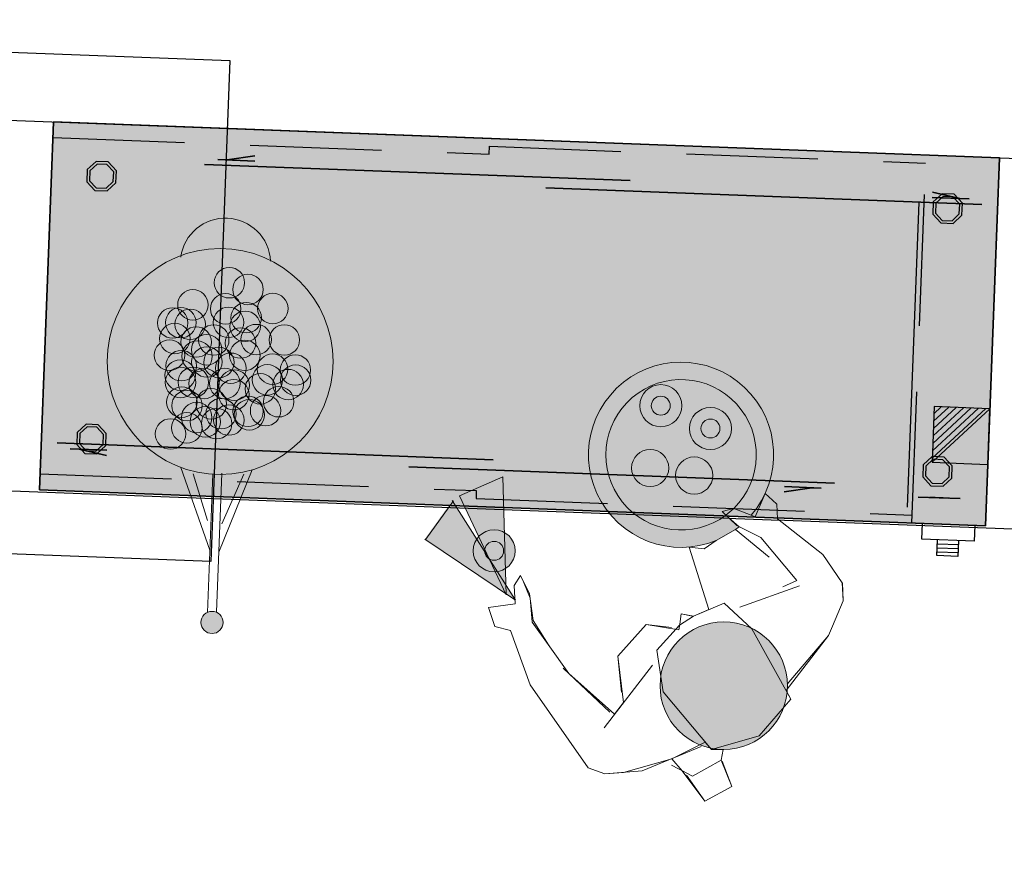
# Model space of a CAD drawing. Header units: millimetres. Extents: x 119024465 to 119292677, y 483022511 to 483148062.
# Tile 17 of 162: x 119098045 to 119099917, y 483027923 to 483029500. Entities that reach past the tile are written whole.
import ezdxf

# ---------------------------------------------------------------- set-up
doc = ezdxf.new("R2010")
doc.units = ezdxf.units.MM
doc.header["$LTSCALE"] = 100
doc.linetypes.add('CONTINUA', pattern=[0])
doc.linetypes.add('NASCOSTA', pattern=[0.375, 0.25, -0.125])
doc.layers.get('0').update_dxf_attribs({"linetype": 'CONTINUOUS'})
for name, color, linetype in [('200-2D', 1, 'CONTINUOUS'), ('200-3D', 1, 'CONTINUOUS'), ('204 tekst fdstp', 255, 'CONTINUOUS'), ('204-2D', 7, 'CONTINUA'), ('450-2D', 6, 'CONTINUA'), ('GRI-3D', 7, 'CONTINUOUS'), ('INS-3D', 3, 'CONTINUOUS'), ('NASC-3D', 4, 'CONTINUOUS')]:
    doc.layers.add(name, color=color, linetype=linetype)
doc.layers.add('None', color=7, linetype='CONTINUOUS', lineweight=5)
doc.styles.get("Standard").update_dxf_attribs({"font": 'ISOCP.SHX'})

# ---------------------------------------------------------------- blocks, each defined once
blk = doc.blocks.new('Group-381')
at = {"layer": 'None', "linetype": 'Continuous', "lineweight": 0}
h = blk.add_hatch(color=47, dxfattribs=at)
edge = h.paths.add_edge_path()
edge.add_arc((-11191.64, -241.79), 4, 0, 360, ccw=False)
h = blk.add_hatch(color=53, dxfattribs=at)
edge = h.paths.add_edge_path()
edge.add_arc((-11191.64, -241.79), 1.8, 0, 360, ccw=False)
at = {"layer": 'None', "color": 7, "linetype": 'Continuous', "lineweight": 18}
for radius in [4, 1.8]:
    blk.add_circle((-11191.64, -241.79), radius, dxfattribs=at)
blk = doc.blocks.new('Group-382')
at = {"layer": 'None', "linetype": 'Continuous', "lineweight": 0}
h = blk.add_hatch(color=47, dxfattribs=at)
edge = h.paths.add_edge_path()
edge.add_arc((-11196.35, -232.53), 4, 0, 360, ccw=False)
h = blk.add_hatch(color=53, dxfattribs=at)
edge = h.paths.add_edge_path()
edge.add_arc((-11196.35, -232.53), 1.8, 0, 360, ccw=False)
at = {"layer": 'None', "color": 7, "linetype": 'Continuous', "lineweight": 18}
for radius in [4, 1.8]:
    blk.add_circle((-11196.35, -232.53), radius, dxfattribs=at)
blk = doc.blocks.new('Group-384')
at = {"layer": 'None', "linetype": 'Continuous', "lineweight": 0}
h = blk.add_hatch(color=47, dxfattribs=at)
edge = h.paths.add_edge_path()
edge.add_arc((-11149.67, -239.82), 4, 0, 360, ccw=False)
h = blk.add_hatch(color=53, dxfattribs=at)
edge = h.paths.add_edge_path()
edge.add_arc((-11149.67, -239.82), 1.8, 0, 360, ccw=False)
at = {"layer": 'None', "color": 7, "linetype": 'Continuous', "lineweight": 18}
for radius in [4, 1.8]:
    blk.add_circle((-11149.67, -239.82), radius, dxfattribs=at)
blk = doc.blocks.new('kok')
at = {"layer": 'None', "linetype": 'Continuous', "lineweight": 0}
h = blk.add_hatch(color=41, dxfattribs=at)
edge = h.paths.add_edge_path()
edge.add_arc((3.9, -46.5), 176, 100.8536, 450.622)
edge.add_line((1.9, 129.5), (3.9, -46.5))
edge.add_line((3.9, -46.5), (-29.3, 126.4))
at = {"linetype": 'Continuous', "lineweight": 0}
for p, q in [((295.9, -223.9), (382.6, -246.8)), ((397.7, -246.7), (483.8, -221.7))]:
    blk.add_line(p, q, dxfattribs=at)
at = {"layer": 'None', "color": 250, "linetype": 'Continuous', "lineweight": 18}
for p, q in [((-2.8, 397.2), (-65.3, 362.6)), ((-65.3, 362.6), (-85.8, 334.6)), ((494, 339.4), (511.7, 310.2)), ((-85.5, 334.5), (-90, 269.2)), ((511.7, 310.2), (500.1, 118.1)), ((-90, 269.2), (-64, 162.8)), ((100.6, 100.6), (138.3, 209.4)), ((-64, 162.8), (-80.9, 140.3)), ((-80.9, 140.3), (-76, 110.4)), ((-11, 95.3), (-33.4, 133.4)), ((431.5, 132.4), (420, 26.1)), ((4.2, 124.8), (9.6, 86.4)), ((500.1, 118.1), (465.3, 14.2)), ((9.6, 86.4), (-11, 95.3)), ((420, 26.1), (394.2, -18)), ((465.3, 14.2), (480.3, -9.7)), ((394.2, -18), (385.7, -55.8)), ((406.9, -48.7), (432.4, -12.6)), ((480.3, -9.7), (471.1, -46.1)), ((385.7, -55.8), (406.9, -48.7))]:
    blk.add_line(p, q, dxfattribs=at)
for centre, radius, start, end in [((511.7, 310.2), 0.0653, 356.5329, 31.3177), ((3.9, -46.5), 176, 100.8536, 90.622), ((3.9, -46.5), 143, 96.0644, 88.2761)]:
    blk.add_arc(centre, radius, start, end, dxfattribs=at)
at = {"layer": 'None', "color": 7, "lineweight": 0, "xscale": 9.99999999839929, "yscale": 9.99999999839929, "zscale": 9.99999999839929}
for name in ['Group-384', 'Group-381']:
    blk.add_blockref(name, (111892.6, 2274.3), dxfattribs=at)
at = {"color": 7, "linetype": 'Continuous', "lineweight": 18}
blk.add_wipeout([(376.3, 395.6), (375.1, 425.6), (376.9, 498.1), (319.6, 508), (304, 455.9), (289, 442.3), (306.3, 428.4), (306.9, 410.4)], dxfattribs=at).dxf.layer = 'None'
at = {"layer": 'None', "color": 250, "linetype": 'Continuous', "lineweight": 18}
blk.add_line((376.9, 498.1), (319.6, 508), dxfattribs=at)
at = {"layer": 'None', "color": 7, "linetype": 'Continuous', "lineweight": 18}
blk.add_lwpolyline([(376.3, 395.6), (375.1, 425.6), (376.9, 498.1), (319.6, 508), (304, 455.9), (289, 442.3), (306.3, 428.4), (306.9, 410.4)], close=True, dxfattribs=at)
at = {"color": 7, "linetype": 'Continuous', "lineweight": 18}
blk.add_wipeout([(-64, 162.8), (-90, 269.2), (-85.5, 334.5), (-65.3, 362.6), (-19.9, 387.8), (-2.8, 397.2), (125.2, 428.6), (128.3, 447.3), (219, 464.2), (306.3, 428.4), (306.9, 410.4), (376.3, 395.6), (464.3, 359.2), (494, 339.4), (511.7, 310.2), (500.1, 118.1), (465.3, 14.2), (484, -10.3), (471.1, -46.1), (427.1, -20.1), (406.9, -48.7), (385.7, -55.8), (388.6, -42.7), (398.3, -11), (423.3, 27.4), (425.8, 79.3), (429.4, 147), (409, 261.8), (382, 255.1), (335.5, 179.1), (255.8, 165.3), (214, 211.8), (205.8, 204.6), (191.3, 190.8), (175.9, 208.6), (145.2, 217.1), (100.6, 100.6), (80.4, 121.3), (52.3, 122.7), (10.7, 129.4), (1.9, 129.5), (8.2, 96.5), (-11.3, 95.7), (-29.3, 126.4), (-33.4, 133.4), (-76, 110.4), (-79.1, 129), (-80.9, 140.3)], dxfattribs=at).dxf.layer = 'None'
at = {"linetype": 'Continuous', "lineweight": 0, "true_color": 0xffebad, "transparency": 33554516}
h = blk.add_hatch(color=41, dxfattribs=at)
h.dxf.hatch_style = 1
edge = h.paths.add_edge_path()
edge.add_arc((212.6, 348.1), 121.2, 0, 360)
h = blk.add_hatch(color=41, dxfattribs=at)
h.dxf.hatch_style = 1
h.paths.add_polyline_path([(485.4, -223.4), (421.9, -25.2), (399.3, -248.3)])
h = blk.add_hatch(color=41, dxfattribs=at)
h.dxf.hatch_style = 1
h.paths.add_polyline_path([(382.6, -246.8), (430, -44.1), (295.9, -223.9)])
at = {"linetype": 'Continuous', "lineweight": 0}
for p, q in [((421.9, -25.2), (399.3, -248.3)), ((485.4, -223.4), (421.9, -25.2)), ((430, -44.1), (295.9, -223.9)), ((382.6, -246.8), (430, -44.1))]:
    blk.add_line(p, q, dxfattribs=at)
blk.add_circle((212.6, 348.1), 121.2, dxfattribs=at)
at = {"layer": 'None', "color": 250, "linetype": 'Continuous', "lineweight": 18}
for p, q in [((319.6, 508), (304, 458.5)), ((373.5, 437.7), (376.9, 498.1)), ((219, 464.2), (128.3, 447.3)), ((306.3, 428.4), (219, 464.2)), ((289, 442.3), (304, 455.9)), ((304, 455.9), (366, 446.3)), ((128.3, 447.3), (103.7, 296.1)), ((366, 446.3), (384.3, 404.9)), ((116, 420.5), (-2.8, 397.2)), ((310.4, 285.8), (306.3, 428.4)), ((318.1, 412.1), (434.6, 379)), ((434.6, 379), (494, 339.4)), ((96.3, 250), (-18.2, 288.8)), ((103.7, 296.1), (114.4, 225.6)), ((270.7, 216.3), (310.4, 285.8)), ((-20.5, 277.8), (-17.9, 170.9)), ((7.7, 270.3), (-20.5, 277.8)), ((294.8, 233.4), (440.9, 269.7)), ((413.6, 253.4), (431.5, 132.4)), ((114.4, 225.6), (175.9, 208.6)), ((335.5, 179.1), (372.5, 237)), ((-6.4, 210.1), (10.7, 129.4)), ((175.9, 208.6), (207.4, 205.8)), ((177.3, 207.2), (191.3, 190.8)), ((207.4, 205.8), (270.7, 216.3)), ((191.3, 190.8), (205.8, 204.6)), ((221.9, 199.3), (255.8, 165.3)), ((-17.9, 170.9), (4.2, 124.8)), ((255.8, 165.3), (335.5, 179.1))]:
    blk.add_line(p, q, dxfattribs=at)
at = {"layer": 'None', "color": 7, "linetype": 'Continuous', "lineweight": 18}
blk.add_lwpolyline([(-64, 162.8), (-90, 269.2), (-85.5, 334.5), (-65.3, 362.6), (-19.9, 387.8), (-2.8, 397.2), (125.2, 428.6), (128.3, 447.3), (219, 464.2), (306.3, 428.4), (306.9, 410.4), (376.3, 395.6), (464.3, 359.2), (494, 339.4), (511.7, 310.2), (500.1, 118.1), (465.3, 14.2), (484, -10.3), (471.1, -46.1), (427.1, -20.1), (406.9, -48.7), (385.7, -55.8), (388.6, -42.7), (398.3, -11), (423.3, 27.4), (425.8, 79.3), (429.4, 147), (409, 261.8), (382, 255.1), (335.5, 179.1), (255.8, 165.3), (214, 211.8), (205.8, 204.6), (191.3, 190.8), (175.9, 208.6), (145.2, 217.1), (100.6, 100.6), (80.4, 121.3), (52.3, 122.7), (10.7, 129.4), (1.9, 129.5), (8.2, 96.5), (-11.3, 95.7), (-29.3, 126.4), (-33.4, 133.4), (-76, 110.4), (-79.1, 129), (-80.9, 140.3)], close=True, dxfattribs=at)
at = {"layer": 'None', "color": 7, "lineweight": 0, "xscale": 9.99999999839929, "yscale": 9.99999999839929, "zscale": 9.99999999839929}
blk.add_blockref('Group-382', (111892.6, 2274.3), dxfattribs=at)
at = {"color": 7, "linetype": 'Continuous', "lineweight": 18}
blk.add_wipeout([(39.3, -86.9), (37.1, -84.2), (35.2, -81.3), (33.6, -78.2), (32.2, -75), (31.3, -71.7), (30.6, -68.3), (30.3, -64.8), (30.3, -61.4), (30.6, -57.9), (31.3, -54.5), (32.3, -51.2), (33.7, -48), (35.3, -44.9), (37.3, -42.1), (39.5, -39.4), (41.9, -36.9), (44.6, -34.7), (47.5, -32.8), (50.6, -31.2), (53.8, -29.9), (57.1, -28.9), (60.5, -28.2), (64, -27.9), (67.5, -27.9), (70.9, -28.3), (74.3, -29), (77.6, -30), (80.8, -31.3), (83.9, -33), (86.8, -34.9), (89.4, -37.1), (91.9, -39.6), (94.1, -42.3), (96, -45.2), (97.6, -48.2), (98.9, -51.4), (99.9, -54.8), (100.6, -58.2), (100.9, -61.6), (100.9, -65.1), (100.5, -68.5), (99.8, -71.9), (98.8, -75.3), (97.5, -78.5), (95.8, -81.5), (93.9, -84.4), (91.7, -87.1), (89.2, -89.5), (86.5, -91.7), (83.6, -93.6), (80.6, -95.2), (77.4, -96.6), (74, -97.6), (70.6, -98.2), (67.2, -98.5), (63.7, -98.5), (60.3, -98.2), (56.9, -97.5), (53.5, -96.5), (50.3, -95.1), (47.3, -93.5), (44.4, -91.5), (41.7, -89.3)], dxfattribs=at).dxf.layer = 'None'
at = {"layer": 'None', "color": 7, "linetype": 'Continuous', "lineweight": 18}
blk.add_circle((65.6, -63.2), 35.4, dxfattribs=at)
at = {"color": 7, "linetype": 'Continuous', "lineweight": 18}
blk.add_wipeout([(-17.4, -23.8), (-19.6, -21.1), (-21.6, -18.2), (-23.2, -15.1), (-24.5, -11.9), (-25.5, -8.6), (-26.1, -5.2), (-26.5, -1.7), (-26.5, 1.7), (-26.1, 5.2), (-25.4, 8.6), (-24.4, 11.9), (-23.1, 15.1), (-21.4, 18.2), (-19.5, 21), (-17.3, 23.7), (-14.8, 26.2), (-12.1, 28.3), (-9.2, 30.3), (-6.1, 31.9), (-2.9, 33.2), (0.4, 34.2), (3.8, 34.9), (7.2, 35.2), (10.7, 35.2), (14.2, 34.8), (17.6, 34.1), (20.9, 33.1), (24.1, 31.8), (27.1, 30.1), (30, 28.2), (32.7, 26), (35.1, 23.5), (37.3, 20.8), (39.2, 17.9), (40.9, 14.9), (42.2, 11.7), (43.2, 8.3), (43.8, 4.9), (44.2, 1.5), (44.1, -2), (43.8, -5.5), (43.1, -8.9), (42.1, -12.2), (40.7, -15.4), (39.1, -18.4), (37.2, -21.3), (34.9, -24), (32.5, -26.4), (29.8, -28.6), (26.9, -30.5), (23.8, -32.2), (20.6, -33.5), (17.3, -34.5), (13.9, -35.1), (10.4, -35.4), (7, -35.4), (3.5, -35.1), (0.1, -34.4), (-3.2, -33.4), (-6.4, -32), (-9.5, -30.4), (-12.3, -28.4), (-15, -26.2)], dxfattribs=at).dxf.layer = 'None'
at = {"layer": 'None', "color": 7, "linetype": 'Continuous', "lineweight": 18}
blk.add_circle((8.8, -0.1), 35.4, dxfattribs=at)
blk = doc.blocks.new('*X203')
at = {"color": 0}
for p, q in [((286.774344, 2204.447934), (296.618251, 2214.291842)), ((286.774344, 2205.862148), (295.204037, 2214.291842)), ((286.774344, 2207.276361), (293.789824, 2214.291842)), ((286.774344, 2208.690575), (292.37561, 2214.291842)), ((286.774344, 2210.104788), (290.961397, 2214.291842)), ((286.774344, 2211.519002), (289.547183, 2214.291842)), ((286.774344, 2212.933216), (288.13297, 2214.291842))]:
    blk.add_line(p, q, dxfattribs=at)
blk = doc.blocks.new('FM')
at = {"layer": '450-2D'}
for p, q in [((10.606602, 0), (0, 0)), ((0, 0), (0, -10.606602)), ((0, -10.606602), (10.606602, 0)), ((10.606602, -10.606602), (10.606602, 0)), ((0, -10.606602), (10.606602, -10.606602))]:
    blk.add_line(p, q, dxfattribs=at)
blk.add_blockref('*X203', (-286.774344, -2214.291842), dxfattribs=at)
blk = doc.blocks.new('HWC18P')
at = {"layer": '200-2D'}
blk.add_lwpolyline([(0, -70), (180, -70), (180, 0), (0, 0)], close=True, dxfattribs=at)
at = {"layer": '200-3D'}
blk.add_line((165, -9, 24), (165, -67, 24), dxfattribs=at)
at = {"layer": '200-3D', "elevation": 5}
for points in [[(8.35, -7.23), (6.73, -8.85), (6.73, -11.15), (8.35, -12.77), (10.65, -12.77), (12.27, -11.15), (12.27, -8.85), (10.65, -7.23)], [(169.35, -7.23), (167.73, -8.85), (167.73, -11.15), (169.35, -12.77), (171.65, -12.77), (173.27, -11.15), (173.27, -8.85), (171.65, -7.23)], [(8.35, -57.23), (6.73, -58.85), (6.73, -61.15), (8.35, -62.77), (10.65, -62.77), (12.27, -61.15), (12.27, -58.85), (10.65, -57.23)], [(169.35, -57.23), (167.73, -58.85), (167.73, -61.15), (169.35, -62.77), (171.65, -62.77), (173.27, -61.15), (173.27, -58.85), (171.65, -57.23)]]:
    blk.add_lwpolyline(points, close=True, dxfattribs=at)
at = {"layer": '200-3D', "extrusion": (0, 1, 0)}
for points, elevation in [([(-29, 24), (-110, 24), (-110, 81), (-29, 81)], -7), ([(-177, 24), (-94, 24), (-94, 81), (-177, 81)], -9)]:
    blk.add_lwpolyline(points, close=True, dxfattribs=dict(at, elevation=elevation))
at = {"layer": '200-3D'}
for points in [[(8.56, -7.73), (7.23, -9.06), (7.23, -10.94), (8.56, -12.27), (10.44, -12.27), (11.77, -10.94), (11.77, -9.06), (10.44, -7.73)], [(169.56, -7.73), (168.23, -9.06), (168.23, -10.94), (169.56, -12.27), (171.44, -12.27), (172.77, -10.94), (172.77, -9.06), (171.44, -7.73)], [(8.56, -57.73), (7.23, -59.06), (7.23, -60.94), (8.56, -62.27), (10.44, -62.27), (11.77, -60.94), (11.77, -59.06), (10.44, -57.73)], [(169.56, -57.73), (168.23, -59.06), (168.23, -60.94), (169.56, -62.27), (171.44, -62.27), (172.77, -60.94), (172.77, -59.06), (171.44, -57.73)]]:
    blk.add_lwpolyline(points, close=True, dxfattribs=at)
at = {"layer": '200-3D', "extrusion": (0, -1, 0)}
for points, elevation in [([(3, 24), (86, 24), (86, 81), (3, 81)], 61), ([(151, 24), (70, 24), (70, 81), (151, 81)], 63)]:
    blk.add_lwpolyline(points, close=True, dxfattribs=dict(at, elevation=elevation))
at = {"layer": '200-3D'}
for points in [[(0, -70, 86), (0, 0, 86), (180, -70, 86), (180, 0, 86)], [(0, -3, 20), (0, -67, 20), (3, -3, 20), (3, -67, 20)], [(3, -5, 81), (3, -3, 81), (177, -5, 81), (177, -3, 81)], [(3, -3, 20), (177, -3, 20), (3, -67, 20), (177, -67, 20)], [(177, -3, 20), (177, -67, 20), (180, -3, 20), (180, -67, 20)], [(3, -9, 49), (165, -9, 49), (3, -61, 49), (165, -61, 49)], [(3, -67, 81), (3, -65, 81), (177, -67, 81), (177, -65, 81)]]:
    blk.add_solid(points, dxfattribs=at)
at = {"layer": '204-2D', "linetype": 'NASCOSTA'}
blk.add_line((166, -70), (166, 0), dxfattribs=at)
at = {"layer": '204-2D'}
for p, q in [((171, -73.75), (175, -73.75)), ((171, -74.5), (175, -74.5)), ((171, -75.25), (175, -75.25))]:
    blk.add_line(p, q, dxfattribs=at)
at = {"layer": '204-2D', "linetype": 'NASCOSTA'}
for points in [[(0, -3), (83, -3), (83, -1.5), (166, -1.5)], [(0, -67), (83, -67), (83, -68.5), (166, -68.5)]]:
    blk.add_lwpolyline(points, dxfattribs=at)
at = {"layer": '204-2D'}
for points in [[(178, -70), (178, -73), (168, -73), (168, -70)], [(175, -73), (175, -76), (171, -76), (171, -73)]]:
    blk.add_lwpolyline(points, dxfattribs=at)
at = {"layer": 'GRI-3D', "extrusion": (0, 1, 0)}
for points, elevation in [([(-38.5, 52.5), (-31.5, 52.5), (-31.5, 72.5), (-38.5, 72.5)], -6), ([(-167.5, 52.5), (-174.5, 52.5), (-174.5, 72.5), (-167.5, 72.5)], -8)]:
    blk.add_lwpolyline(points, close=True, dxfattribs=dict(at, elevation=elevation))
at = {"layer": 'GRI-3D', "extrusion": (0, -1, 0)}
for points, elevation in [([(12.5, 52.5), (5.5, 52.5), (5.5, 72.5), (12.5, 72.5)], 62), ([(141.5, 52.5), (148.5, 52.5), (148.5, 72.5), (141.5, 72.5)], 64), ([(167, 52.5), (167, 72.5), (175, 72.5), (175, 52.5)], 65), ([(170.23, 68.75), (169.15, 67.67), (169.15, 66.14), (170.23, 65.05), (171.77, 65.05), (172.85, 66.14), (172.85, 67.67), (171.77, 68.75)], 65), ([(170.23, 59.35), (169.15, 58.27), (169.15, 56.73), (170.23, 55.65), (171.77, 55.65), (172.85, 56.73), (172.85, 58.27), (171.77, 59.35)], 65)]:
    blk.add_lwpolyline(points, close=True, dxfattribs=dict(at, elevation=elevation))
at = {"layer": 'GRI-3D'}
for points in [[(38.5, -5, 72.5), (38.5, -5, 52.5), (33.25, -6, 52.5), (33.25, -6, 72.5)], [(33.25, -6, 52.5), (33.25, -6, 72.5), (31.5, -6, 72.5), (31.5, -6, 52.5)], [(167.5, -7, 72.5), (167.5, -7, 52.5), (172.75, -8, 52.5), (172.75, -8, 72.5)], [(172.75, -8, 52.5), (172.75, -8, 72.5), (174.5, -8, 72.5), (174.5, -8, 52.5)], [(7.25, -62, 52.5), (7.25, -62, 72.5), (5.5, -62, 72.5), (5.5, -62, 52.5)], [(12.5, -63, 72.5), (12.5, -63, 52.5), (7.25, -62, 52.5), (7.25, -62, 72.5)], [(141.5, -65, 72.5), (141.5, -65, 52.5), (146.75, -64, 52.5), (146.75, -64, 72.5)], [(146.75, -64, 52.5), (146.75, -64, 72.5), (148.5, -64, 72.5), (148.5, -64, 52.5)], [(167, -65, 52.5), (167, -65, 72.5), (175, -65, 72.5), (175, -65, 52.5)]]:
    blk.add_3dface(points, dxfattribs=at)
at = {"layer": 'GRI-3D', "invisible_edges": 15}
for points in [[(170.23, -65.5, 68.75), (171.77, -65.5, 68.75), (172.85, -65.5, 67.67), (169.15, -65.5, 67.67)], [(172.85, -65.5, 67.67), (169.15, -65.5, 67.67), (169.15, -65.5, 66.14), (172.85, -65.5, 66.14)], [(169.15, -65.5, 66.14), (172.85, -65.5, 66.14), (171.77, -65.5, 65.05), (170.23, -65.5, 65.05)], [(169.15, -66.9, 56.73), (172.85, -66.9, 56.73), (171.77, -66.9, 55.65), (170.23, -66.9, 55.65)], [(172.85, -66.9, 58.27), (169.15, -66.9, 58.27), (169.15, -66.9, 56.73), (172.85, -66.9, 56.73)], [(170.23, -66.9, 59.35), (171.77, -66.9, 59.35), (172.85, -66.9, 58.27), (169.15, -66.9, 58.27)]]:
    blk.add_3dface(points, dxfattribs=at)
at = {"layer": 'INS-3D'}
blk.add_lwpolyline([(0, 0), (180, 0), (180, -70), (0, -70)], close=True, dxfattribs=at)
at = {"layer": 'NASC-3D', "invisible_edges": 15}
for points in [[(110, -5, 24), (38.5, -5, 52.5), (31.5, -5, 52.5), (29, -5, 24)], [(31.5, -5, 52.5), (29, -5, 24), (29, -5, 81), (31.5, -5, 72.5)], [(29, -5, 81), (31.5, -5, 72.5), (38.5, -5, 72.5), (110, -5, 81)], [(38.5, -5, 72.5), (110, -5, 81), (110, -5, 24), (38.5, -5, 52.5)], [(167.5, -7, 72.5), (94, -7, 81), (94, -7, 24), (167.5, -7, 52.5)], [(177, -7, 81), (174.5, -7, 72.5), (167.5, -7, 72.5), (94, -7, 81)], [(94, -7, 24), (167.5, -7, 52.5), (174.5, -7, 52.5), (177, -7, 24)], [(174.5, -7, 52.5), (177, -7, 24), (177, -7, 81), (174.5, -7, 72.5)], [(86, -63, 24), (12.5, -63, 52.5), (5.5, -63, 52.5), (3, -63, 24)], [(5.5, -63, 52.5), (3, -63, 24), (3, -63, 81), (5.5, -63, 72.5)], [(3, -63, 81), (5.5, -63, 72.5), (12.5, -63, 72.5), (86, -63, 81)], [(12.5, -63, 72.5), (86, -63, 81), (86, -63, 24), (12.5, -63, 52.5)], [(141.5, -65, 72.5), (70, -65, 81), (70, -65, 24), (141.5, -65, 52.5)], [(151, -65, 81), (148.5, -65, 72.5), (141.5, -65, 72.5), (70, -65, 81)], [(70, -65, 24), (141.5, -65, 52.5), (148.5, -65, 52.5), (151, -65, 24)], [(148.5, -65, 52.5), (151, -65, 24), (151, -65, 81), (148.5, -65, 72.5)], [(165, -66.9, 72.5), (167, -66.9, 72.5), (167, -66.9, 52.5), (165, -66.9, 52.5)], [(165, -66.9, 24), (177, -66.9, 24), (177, -66.9, 52.5), (165, -66.9, 52.5)], [(165, -66.9, 81), (177, -66.9, 81), (177, -66.9, 72.5), (165, -66.9, 72.5)], [(175, -66.9, 72.5), (177, -66.9, 72.5), (177, -66.9, 52.5), (175, -66.9, 52.5)]]:
    blk.add_3dface(points, dxfattribs=at)
at = {"layer": '450-2D'}
blk.add_blockref('FM', (169.39, -47.7), dxfattribs=at)
at = {"layer": 'INS-3D', "flags": 9}
for tag, p in [('DIST', (0, 0)), ('ANGOLO', (0, -1.5))]:
    blk.add_attdef(tag, p, '', height=1, dxfattribs=at)
blk = doc.blocks.new('wokpan')
at = {"layer": '200-2D', "linetype": 'Continuous', "lineweight": 0}
h = blk.add_hatch(color=256, dxfattribs=at)
h.set_gradient(color1=(240, 234, 173), color2=(227, 216, 100), one_color=1, tint=0.64, name='CYLINDER')
edge = h.paths.add_edge_path()
edge.add_arc((-5.7, 29), 214.7, 0, 360)
edge = h.paths.add_edge_path()
edge.add_arc((490.6, 32.5), 21.1, 0, 360)
for p, q in [((197.6, 97.5), (356.7, 40.4)), ((206.7, 82), (302.8, 43.9)), ((206.1, 40.2), (470.9, 40.2)), ((198.4, -38.2), (353.6, 23.3)), ((471.8, 22.9), (208, 22.9)), ((509.8, 22.9), (509.4, 22.9)), ((209.9, -14), (297.2, 16.2))]:
    blk.add_line(p, q, dxfattribs=at)
for centre, radius in [((-5.7, 29), 214.7), ((5.1, 172.6), 29), ((24.3, 173.8), 29), ((33.3, 159.8), 29), ((-51.2, 149.5), 29), ((66.5, 143.2), 29), ((-110, 125.3), 29), ((5.1, 129.1), 29), ((25.6, 120.1), 29), ((43.5, 107.4), 29), ((84.4, 118.9), 29), ((-49.9, 95.9), 29), ((87, 85.6), 29), ((93.4, 88.2), 29), ((-144.5, 76.7), 29), ((-90.8, 75.4), 29), ((-74.2, 74.1), 29), ((-42.2, 66.5), 29), ((-19.2, 75.4), 29), ((6.4, 49.8), 29), ((38.4, 57.5), 29), ((56.3, 57.5), 29), ((104.9, 49.8), 29), ((-156, 40.9), 29), ((-106.2, 35.8), 29), ((-80.6, 42.2), 29), ((35.8, 39.6), 29), ((93.4, 34.5), 29), ((-46, 15.3), 29), ((-3.8, 26.8), 29), ((75.5, 15.3), 29), ((112.6, 26.8), 29), ((490.6, 32.5), 21.1), ((-26.9, 2.6), 29), ((-3.8, 3.8), 29), ((37.1, 0), 29), ((110, 5.1), 29), ((-111.3, -26.8), 29), ((-40.9, -17.9), 29), ((-14.1, -15.3), 29), ((35.8, -20.5), 29), ((102.3, -11.5), 29), ((-74.2, -30.7), 29), ((5.1, -44.7), 29), ((23, -46), 29), ((37.1, -44.7), 29), ((74.2, -40.9), 29), ((80.6, -30.7), 29), ((122.8, -29.4), 29), ((-76.7, -48.6), 29), ((-75.5, -63.9), 29), ((-46, -58.8), 29), ((135.6, -60.1), 29), ((-14.1, -67.7), 29)]:
    blk.add_circle(centre, radius, dxfattribs=at)
blk.add_arc((-192.7, 32), 85.8, 95.029, 264.3716, dxfattribs=at)

msp = doc.modelspace()

# ---------------------------------------------------------------- linework, layer by layer
at = {"layer": '450-2D'}
msp.add_lwpolyline([(119096402.4, 483029500.4), (119098444.7, 483029423), (119098408.5, 483028470.3), (119096366.3, 483028547.8)], close=True, dxfattribs=at)

# ---------------------------------------------------------------- block references
at = {"layer": '204 tekst fdstp'}
for name, p, rotation in [('wokpan', (119098396.9, 483028846.1), 267.8278999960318), ('kok', (119099334.5, 483028639.3), 218.3572010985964)]:
    msp.add_blockref(name, p, dxfattribs=dict(at, rotation=rotation))

# ---------------------------------------------------------------- next in the draw order: linework, layer by layer
at = {"layer": '200-2D'}
msp.add_lwpolyline([(119096409.1, 483028665.7), (119096435.8, 483029369.5), (119102514.4, 483029138.9), (119102487.7, 483028435.1)], close=True, dxfattribs=at)

# ---------------------------------------------------------------- next in the draw order: block references
at = {"layer": '200-3D', "xscale": 9.999999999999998, "yscale": 9.999999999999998, "zscale": 9.999999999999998, "rotation": 357.8073715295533}
msp.add_blockref('HWC18P', (119098109.5, 483029306.5), dxfattribs=at)

doc.saveas('drawing.dxf')
